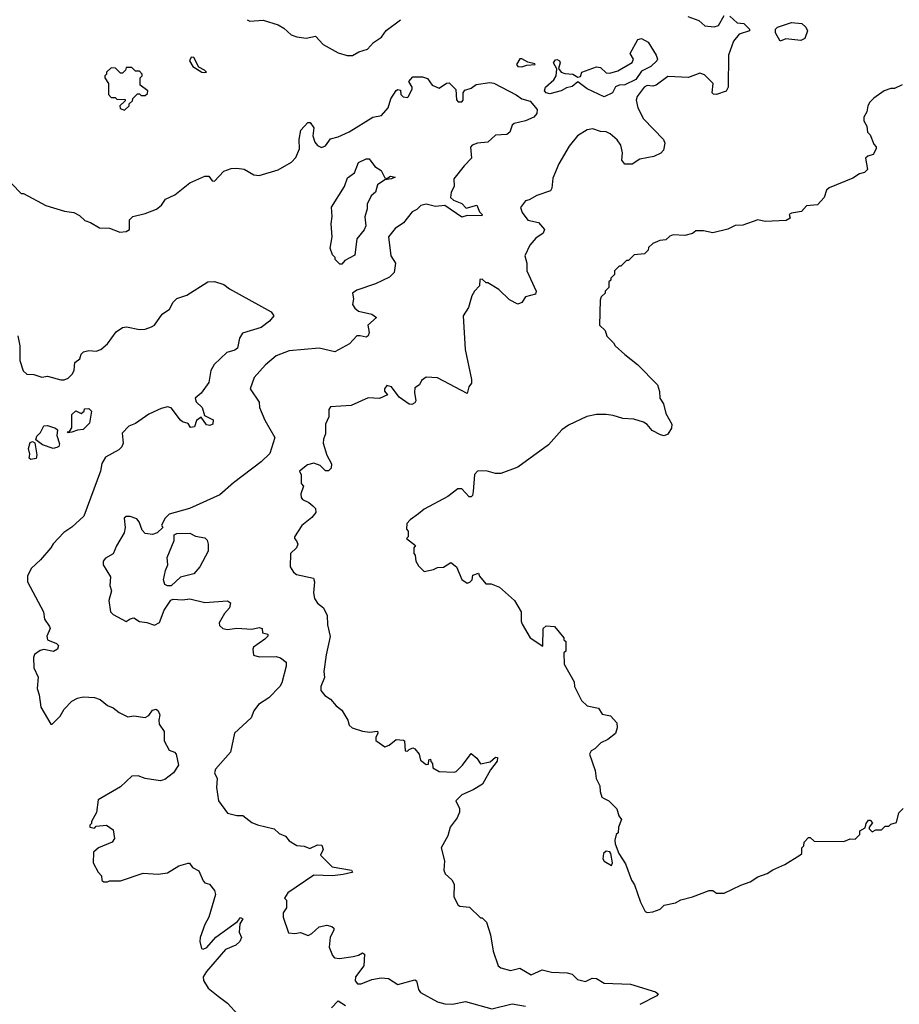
# Model space of a CAD drawing. Extents: x 1861455 to 2058065, y 200073 to 437907.
# Tile 113 of 256: x 1968216 to 1972910, y 275269 to 280525. Entities that reach past the tile are written whole.
import ezdxf

# ---------------------------------------------------------------- set-up
doc = ezdxf.new("R2010")
doc.units = 0

msp = doc.modelspace()

# ---------------------------------------------------------------- linework, layer by layer
at = {"layer": '0CON05XD'}
for points in [[(1969430, 280525), (1969445, 280517.5), (1969515, 280522.5), (1969595, 280496.7), (1969625, 280480), (1969664.2, 280444.2), (1969695, 280433.8), (1969745, 280426.7), (1969795, 280437.5), (1969835, 280392.5), (1969915, 280347.5), (1969963.6, 280333.6), (1969993, 280333), (1970026.4, 280353.6), (1970073, 280367), (1970105, 280402.5), (1970147.7, 280432.3), (1970172.3, 280467.7), (1970248.8, 280525)], [(1972005, 280543.8), (1972045, 280507.5), (1972080, 280505), (1972110, 280475), (1972110, 280465), (1972055, 280447.5), (1972025, 280410), (1971998.8, 280335), (1971996, 280165), (1971987.1, 280142.9), (1971935, 280125.6), (1971917.8, 280127.8), (1971911.9, 280135), (1971917.5, 280185), (1971870.7, 280230.7), (1971845, 280238.8), (1971785, 280216.7), (1971675, 280222.5), (1971613.3, 280175), (1971595, 280169.4), (1971565, 280172.9), (1971548, 280165), (1971511.2, 280115), (1971506.7, 280095), (1971514, 280055), (1971545.9, 279995.9), (1971651.2, 279885), (1971658.8, 279865), (1971651.7, 279828.3), (1971638.3, 279811.7), (1971600, 279795), (1971562, 279788), (1971525, 279780), (1971485, 279753.3), (1971445, 279753.8), (1971430, 279775), (1971433.3, 279815), (1971423.8, 279855), (1971405, 279883.3), (1971367.5, 279915), (1971345, 279926.7), (1971315, 279927.5), (1971275, 279942.5), (1971245, 279937.5), (1971192.5, 279905), (1971149.3, 279850.7), (1971092.5, 279755), (1971060.7, 279679.3), (1971056.7, 279625), (1971049.3, 279610.7), (1970975, 279586.7), (1970935, 279562.5), (1970915, 279557.5), (1970888.3, 279521.7), (1970897.5, 279495), (1970927.5, 279455), (1970985, 279442.5), (1971016.7, 279405), (1971008.8, 279385), (1970971.1, 279358.9), (1970937.9, 279322.1), (1970911.5, 279265), (1970922.9, 279225), (1970922.5, 279185), (1970971.5, 279075), (1970969.6, 279060.4), (1970915.6, 279045), (1970895, 279016.2), (1970875, 279006.7), (1970829.3, 279029.3), (1970772.5, 279085), (1970715, 279120), (1970705, 279120), (1970685, 279140), (1970671.7, 279138.3), (1970670, 279105), (1970642.5, 279075), (1970628.3, 279051.7), (1970611.7, 278988.3), (1970582.5, 278945), (1970593.9, 278763.9), (1970627.5, 278605), (1970627.5, 278585), (1970613.3, 278565), (1970605, 278530), (1970445, 278612.5), (1970385, 278617.5), (1970360.7, 278599.3), (1970350, 278575), (1970325, 278560), (1970322.5, 278535), (1970329.3, 278490.7), (1970325, 278480), (1970309.3, 278470.7), (1970295, 278473.3), (1970240.8, 278510.8), (1970200, 278565), (1970175, 278572.5), (1970162.5, 278555), (1970162.5, 278542.5), (1970178.3, 278521.7), (1970136.4, 278503.6), (1970075, 278506.7), (1969985, 278466.2), (1969875, 278458.8), (1969866.4, 278443.6), (1969866.7, 278405), (1969847.5, 278365), (1969848.8, 278315), (1969836.7, 278285), (1969836.2, 278265), (1969855, 278200), (1969880.5, 278155), (1969878.5, 278131.5), (1969865, 278117.5), (1969847.5, 278117.5), (1969820, 278145), (1969785, 278158), (1969751.7, 278148.3), (1969710, 278115)], [(1971782.1, 280542.1), (1971841.1, 280521.1), (1971871.7, 280491.7), (1971923, 280487), (1971945, 280494.2), (1971975, 280546.7)], [(1972275, 280410), (1972250, 280455), (1972250, 280475), (1972260, 280485), (1972335, 280510), (1972390, 280505), (1972410.8, 280485), (1972420, 280465), (1972406.2, 280425), (1972385, 280414.4), (1972305, 280422.5), (1972275, 280410)], [(1971335, 280113.8), (1971245, 280156.2), (1971195, 280192.5), (1971165, 280168.8), (1971135, 280161.4), (1971105, 280144.4), (1971045, 280128.6), (1971025, 280134), (1971017.5, 280145), (1971022.5, 280165), (1971066.4, 280203.6), (1971079.5, 280225), (1971082.1, 280262.1), (1971065.6, 280295), (1971075, 280311.4), (1971085, 280312.9), (1971097.1, 280305), (1971101.1, 280295), (1971091.2, 280265), (1971105.2, 280245.2), (1971125, 280237.9), (1971167.5, 280235), (1971195, 280217.5), (1971208.3, 280221.7), (1971216.7, 280245), (1971293.9, 280273.9), (1971315, 280270), (1971345, 280240.6), (1971365, 280239.5), (1971408.7, 280251.3), (1971484.3, 280295.7), (1971491.2, 280315), (1971474.4, 280345), (1971515, 280420), (1971535, 280423.8), (1971570, 280405), (1971613.3, 280335), (1971620, 280315), (1971616.2, 280305), (1971583.8, 280275), (1971535, 280250.8), (1971504.2, 280205), (1971445, 280177.8), (1971415, 280175.7), (1971395, 280166), (1971380, 280135), (1971335, 280113.8)], [(1969205, 280242.5), (1969212.5, 280245), (1969202.5, 280255), (1969171.4, 280271.4), (1969145, 280323.8), (1969131.2, 280325), (1969122.9, 280305), (1969140.8, 280275), (1969187.5, 280245), (1969205, 280242.5)], [(1970895, 280272.9), (1970922, 280282), (1970967.5, 280285), (1970965, 280290), (1970927.5, 280297.5), (1970895, 280316.2), (1970885, 280315.5), (1970867.5, 280285), (1970875, 280274.3), (1970895, 280272.9)], [(1968775, 280042.5), (1968800, 280065), (1968800, 280075), (1968818.3, 280091.7), (1968820, 280105), (1968845, 280130), (1968855, 280130), (1968865, 280120), (1968885, 280120), (1968898.3, 280131.7), (1968900, 280145), (1968860, 280175), (1968860, 280215), (1968870, 280225), (1968870, 280235), (1968855, 280250), (1968835, 280250), (1968815, 280270), (1968785, 280270), (1968780, 280255), (1968765, 280240), (1968755, 280240), (1968727, 280267), (1968705, 280267.5), (1968680, 280245), (1968680, 280235), (1968670, 280225), (1968670, 280215), (1968690, 280185), (1968690, 280125), (1968705, 280110), (1968725, 280110), (1968735, 280100), (1968778.3, 280098.3), (1968778.3, 280091.7), (1968750, 280065), (1968751.7, 280051.7), (1968775, 280042.5)], [(1968175, 279648.8), (1968225, 279597.5), (1968236.7, 279596.7), (1968355, 279532.5), (1968455, 279502.5), (1968505, 279496.2), (1968535, 279480), (1968563, 279453), (1968595, 279442.5), (1968643, 279413), (1968695, 279412.5), (1968750.5, 279390.5), (1968785, 279393.8), (1968802.5, 279405), (1968803, 279457), (1968820, 279475), (1968885, 279490), (1968946.1, 279513.9), (1968972.5, 279535), (1968995, 279567.5), (1969045, 279590), (1969125, 279653.3), (1969205, 279690), (1969225, 279690), (1969242.5, 279665), (1969255, 279663.8), (1969305, 279716.2), (1969345, 279730), (1969375, 279732.5), (1969415, 279727.5), (1969465, 279697.5), (1969495, 279692.5), (1969595.9, 279724.1), (1969666.1, 279763.9), (1969690.7, 279789.3), (1969709.2, 279835), (1969708.1, 279885), (1969716.7, 279935), (1969753, 279977), (1969766.4, 279976.4), (1969785, 279947.5), (1969781.4, 279905), (1969791.3, 279871.3), (1969805, 279852.9), (1969827.1, 279842.9), (1969848.9, 279851.1), (1969875, 279888.8), (1969915, 279898.8), (1969975, 279926.2), (1970100, 280005), (1970146.4, 280013.6), (1970182.5, 280055), (1970197.3, 280102.7), (1970225, 280146.7), (1970235, 280152.5), (1970248.3, 280148.3), (1970250, 280125), (1970262.8, 280112.8), (1970285, 280108.8), (1970291.2, 280115), (1970310, 280155), (1970310, 280165), (1970292.5, 280195), (1970315, 280220), (1970365, 280220), (1970391.7, 280211.7), (1970417.5, 280175), (1970455, 280160), (1970493.3, 280186.7), (1970508.1, 280188.1), (1970542.9, 280152.9), (1970547.9, 280097.9), (1970556.9, 280086.9), (1970575, 280085.8), (1970582.9, 280095), (1970583.5, 280135), (1970591.7, 280148.3), (1970625, 280158.8), (1970651.9, 280178.1), (1970725, 280189.1), (1970745.8, 280185.8), (1970865, 280124.4), (1970895, 280102.5), (1970940.5, 280090.5), (1970978, 280045), (1970975.7, 280025), (1970960, 280005), (1970915, 279984.3), (1970855, 279971.2), (1970845, 279962.5), (1970831.2, 279925), (1970815, 279912), (1970755, 279908.9), (1970715, 279870.6), (1970660, 279865), (1970631.2, 279855), (1970622.5, 279845), (1970626.7, 279785), (1970588.8, 279745), (1970533.3, 279675), (1970534, 279635), (1970518.9, 279605), (1970515.8, 279575), (1970531.1, 279561.1), (1970575, 279544.4), (1970598.8, 279518.8), (1970655, 279534.3), (1970669.5, 279499.5), (1970683.3, 279485), (1970681.7, 279478.3), (1970605, 279480.4), (1970575, 279470.4), (1970485, 279533.1), (1970435, 279527.5), (1970385, 279540), (1970356.4, 279533.6), (1970335, 279512.5), (1970310.7, 279499.3), (1970265, 279440), (1970220.3, 279409.7), (1970184.2, 279365), (1970196.2, 279265), (1970221.2, 279225), (1970213.8, 279175), (1970189.1, 279150.9), (1970115, 279115.8), (1970015, 279082), (1969992.2, 279065), (1969998.1, 279035), (1969992.5, 279005), (1970005, 278985.6), (1970025, 278969.2), (1970095, 278952.5), (1970120, 278935), (1970073.3, 278895), (1970081.2, 278855), (1970075, 278837.5), (1970065, 278830), (1970033.3, 278836.7), (1970015, 278836.7), (1969976.7, 278795), (1969897.3, 278752.7), (1969815, 278771.5), (1969655, 278757.5), (1969585, 278730), (1969527.3, 278682.7), (1969467.5, 278615), (1969446.7, 278555), (1969493.6, 278483.6), (1969496.7, 278455), (1969525, 278387.5), (1969578, 278295), (1969550.9, 278209.1), (1969505, 278164.2), (1969357, 278053), (1969285, 277988.8), (1969122.5, 277915), (1969013.9, 277886.1), (1968992.5, 277865), (1968973, 277827), (1968980, 277815), (1968950, 277785), (1968925, 277777.5), (1968885, 277782.5), (1968869.3, 277799.3), (1968853.9, 277843.9), (1968840.5, 277860.5), (1968805, 277873.8), (1968785, 277873.8), (1968773.8, 277865), (1968779.2, 277815), (1968774.2, 277785), (1968732.8, 277717.2), (1968715.8, 277674.2), (1968675, 277650), (1968662.5, 277635), (1968662.5, 277615), (1968701.7, 277551.7), (1968697.5, 277505), (1968707, 277477), (1968692.5, 277425), (1968700, 277365), (1968715, 277350), (1968785, 277312.5), (1968805, 277327.5), (1968825, 277332.5), (1968855, 277312.5), (1968895, 277307.5), (1968935, 277292.5), (1968963, 277307), (1968986.4, 277373.6), (1969023.6, 277426.4), (1969035, 277432.5), (1969085, 277428.8), (1969125, 277433.3), (1969205, 277413.3), (1969325, 277422.5), (1969341.7, 277411.7), (1969336.7, 277385), (1969310, 277355), (1969280, 277305), (1969281.7, 277291.7), (1969300, 277275), (1969325, 277270), (1969375, 277277.5), (1969455, 277272), (1969495, 277280), (1969510, 277275), (1969511.7, 277251.7), (1969540, 277245), (1969540, 277235), (1969525, 277217.5), (1969464.2, 277175.8), (1969460, 277165), (1969463.6, 277133.6), (1969495, 277123.8), (1969585, 277126.2), (1969608.8, 277118.8), (1969637.5, 277095), (1969638.8, 277075), (1969615.7, 276985), (1969604.3, 276965.7), (1969546.2, 276905), (1969490.3, 276869.7), (1969466.2, 276835), (1969451.2, 276798.8), (1969362.7, 276717.3), (1969342, 276615), (1969262, 276525), (1969256.2, 276505), (1969270, 276475), (1969266.4, 276426.4), (1969277.5, 276355), (1969325, 276290), (1969375, 276276.7), (1969407, 276277), (1969455, 276240), (1969485, 276226.7), (1969575, 276206.7), (1969601.7, 276181.7), (1969635, 276167.5), (1969655, 276142.5), (1969695, 276116.7), (1969735, 276112.5), (1969765, 276100), (1969805, 276120), (1969829.2, 276119.2), (1969835.8, 276095), (1969821.2, 276065), (1969883.7, 276003.7), (1969986.7, 275985), (1969992.5, 275975), (1969988, 275972), (1969941.7, 275961.7)], [(1972925, 280177.5), (1972885, 280157.5), (1972865, 280157.5), (1972830, 280145), (1972773.6, 280106.4), (1972752.5, 280085), (1972742.5, 280065), (1972737, 280033), (1972720, 280005), (1972720, 279985), (1972737, 279957), (1972740, 279925), (1972755, 279910), (1972775, 279860), (1972787, 279847), (1972787.5, 279835), (1972770, 279805), (1972743, 279797), (1972730, 279785), (1972740, 279725), (1972725, 279710), (1972698.3, 279701.7), (1972661.7, 279678.3), (1972535, 279627.5), (1972522.5, 279615), (1972510, 279575), (1972473.6, 279536.4), (1972415, 279532), (1972388.5, 279501.5), (1972335, 279492.5), (1972322.5, 279485), (1972327.5, 279465), (1972306.4, 279453.6), (1972195, 279447.5), (1972155, 279456.7), (1972075, 279427.5), (1972033.6, 279426.4), (1971995, 279407.5), (1971915, 279387.5), (1971865, 279397.5), (1971825, 279397.5), (1971807, 279383), (1971765, 279372.5), (1971703, 279377), (1971685, 279370), (1971665, 279350), (1971633, 279347), (1971595, 279330), (1971571.7, 279308.3), (1971570, 279295), (1971550, 279275), (1971495, 279270), (1971465, 279240), (1971455, 279240), (1971425, 279210), (1971415, 279210), (1971390, 279185), (1971390, 279165), (1971370, 279145), (1971370, 279135), (1971360, 279125), (1971360, 279095), (1971340, 279075), (1971340, 279065), (1971320, 279045), (1971313, 279027), (1971310, 278895), (1971340, 278865), (1971350, 278835), (1971385, 278800), (1971393.6, 278783.6), (1971445, 278737.5), (1971512.5, 278685), (1971620, 278575), (1971630.7, 278540.7), (1971631.4, 278505), (1971651.2, 278475), (1971665, 278422.5), (1971695.8, 278365), (1971694, 278345), (1971675, 278312.5), (1971655, 278304), (1971635, 278309.2), (1971591.5, 278331.5), (1971565, 278363.3), (1971545, 278376), (1971493, 278393), (1971435, 278396.7), (1971383, 278413), (1971345, 278417.5), (1971295, 278417.5), (1971243, 278407), (1971145, 278360), (1971110, 278335), (1971037.5, 278255), (1970875, 278136.7), (1970783, 278103), (1970755, 278102.5), (1970705, 278117.5), (1970660, 278115), (1970643, 278097), (1970637, 278007), (1970632.5, 277985), (1970625, 277977.5), (1970615, 277977.5), (1970575, 278020), (1970555, 278020), (1970500.7, 277979.3), (1970375, 277912.5), (1970345, 277887.5)], [(1969935, 279220), (1969925, 279220), (1969900, 279245), (1969900, 279255), (1969885, 279270), (1969873.8, 279305), (1969883.3, 279365), (1969877.5, 279435), (1969883.3, 279475), (1969880, 279525), (1969950, 279635), (1969965, 279680), (1970003.3, 279706.7), (1970025, 279762.5), (1970065, 279782.5), (1970081.7, 279781.7), (1970111.7, 279741.7), (1970145, 279720), (1970165, 279680), (1970175, 279677.5), (1970195, 279690), (1970220, 279685), (1970200, 279675), (1970165, 279670), (1970125.8, 279644.2), (1970115.7, 279605), (1970092.5, 279585), (1970070, 279540), (1970070, 279515), (1970057.3, 279472.7), (1970063.8, 279425), (1970055, 279403.3), (1970016, 279355), (1970005, 279267.5), (1969950.8, 279239.2), (1969935, 279220)], [(1968207, 278837), (1968216.4, 278783.6), (1968217.5, 278705), (1968235, 278650), (1968255, 278632.5), (1968291.7, 278631.7), (1968335, 278617.5), (1968365, 278622.5), (1968435, 278602.5), (1968453, 278603), (1968475, 278612), (1968497.5, 278635), (1968507.1, 278655), (1968511.2, 278695), (1968536.7, 278715), (1968545, 278740), (1968557.5, 278752.5), (1968585, 278758.8), (1968625, 278756.2), (1968650, 278765), (1968684, 278795), (1968731.2, 278858.8), (1968765, 278881.4), (1968785.9, 278885.9), (1968855, 278870.8), (1968885, 278872.9), (1968920, 278885), (1968935.8, 278895), (1968977.3, 278952.7), (1969015, 278980), (1969035, 279017.5), (1969054.2, 279035.8), (1969107.5, 279055), (1969220, 279125), (1969255, 279128), (1969305, 279111.2), (1969335, 279088.8), (1969557.5, 278965), (1969572.5, 278945), (1969550, 278915), (1969505, 278881.5), (1969405, 278852), (1969388.6, 278825), (1969378.3, 278771.7), (1969365, 278761.4), (1969322.4, 278747.6), (1969253.8, 278685), (1969237.1, 278652.9), (1969225, 278587.5), (1969185, 278531.2), (1969153.3, 278505), (1969157.5, 278485), (1969190, 278455), (1969203, 278413), (1969248.3, 278388.3), (1969247.5, 278365), (1969231.7, 278358.3), (1969212.5, 278362.5), (1969185, 278402.5), (1969160, 278385), (1969148.3, 278351.7), (1969128.3, 278348.3), (1969115, 278370), (1969085, 278377.5), (1969075, 278387.5), (1969025, 278453.8), (1969005, 278458.8), (1968970.5, 278449.5), (1968905, 278418.8), (1968835, 278368.8), (1968798, 278355), (1968763, 278317), (1968769.2, 278265), (1968762, 278245), (1968745, 278228), (1968675, 278190), (1968654.1, 278155.9), (1968647.5, 278115), (1968558.8, 277875), (1968495, 277816.7), (1968452.3, 277787.7), (1968395, 277727.5), (1968382.5, 277705), (1968327.7, 277642.3), (1968277.5, 277595), (1968257.5, 277555), (1968257.5, 277525), (1968342.5, 277365), (1968348.8, 277325), (1968376.2, 277285), (1968378.8, 277275), (1968361.8, 277235), (1968364.3, 277215), (1968413.3, 277195), (1968423.3, 277185), (1968417.5, 277165), (1968397, 277153), (1968345, 277162.5), (1968325, 277158), (1968295, 277136.2), (1968290.3, 277119.7), (1968291.4, 277065), (1968314, 277015), (1968309.2, 276955), (1968320.9, 276920.9), (1968329.5, 276855), (1968382.5, 276765), (1968390, 276765), (1968433, 276807), (1968453.3, 276845), (1968495, 276887.5), (1968525, 276903.3), (1968555, 276910), (1968615, 276907.5), (1968645, 276896.7), (1968685, 276863.3), (1968715, 276852.5), (1968746.4, 276826.4), (1968793.9, 276803.9), (1968825, 276808.8), (1968885, 276800), (1968905, 276810), (1968925, 276838.8), (1968945, 276844), (1968956, 276836), (1968964, 276815), (1968958, 276785), (1968961.2, 276765), (1968987.5, 276725), (1968987.5, 276675), (1969013.3, 276625), (1969042.5, 276615), (1969051.2, 276605), (1969063.3, 276545), (1969036.7, 276505), (1968990.9, 276469.1), (1968965, 276462.9), (1968885, 276474.2), (1968848.3, 276488.3), (1968815, 276486.7), (1968755, 276430), (1968635, 276360), (1968627, 276293), (1968600, 276245), (1968600, 276235), (1968590, 276225), (1968590, 276215), (1968615, 276210), (1968625, 276220), (1968680, 276225), (1968715, 276200), (1968722.5, 276155), (1968710, 276135), (1968636.4, 276103.6), (1968609.3, 276080.7), (1968608.6, 276025), (1968634.4, 275974.4), (1968652.5, 275955), (1968655, 275930), (1968665, 275922.5), (1968685, 275922.5), (1968695, 275927.5), (1968755, 275928.8), (1968875, 275970), (1968955, 275963.8), (1969005, 275971.2), (1969065, 276009.2), (1969115, 276023.3), (1969122.5, 276022.5), (1969139.3, 275999.3), (1969171.7, 275981.7), (1969195, 275927.5), (1969205, 275917.5), (1969230, 275910), (1969255.9, 275875.9), (1969261.2, 275855), (1969225.8, 275734.2), (1969204, 275695), (1969180, 275625), (1969177.5, 275605), (1969187, 275567), (1969195, 275563.8), (1969215, 275572.5), (1969262.4, 275627.6), (1969378.8, 275711.2), (1969395, 275732.5), (1969406.2, 275726.2), (1969391.2, 275698.8), (1969386.9, 275655), (1969400, 275625), (1969391.4, 275605), (1969370, 275585), (1969315, 275562.5), (1969214, 275445), (1969196.2, 275415), (1969196.7, 275396.7), (1969222.5, 275355), (1969275, 275313.3), (1969325.7, 275275.7), (1969380, 275215)], [(1968475, 278320), (1968470, 278325), (1968482.5, 278327.5), (1968494.2, 278345.8), (1968495, 278416.7), (1968515, 278437.5), (1968545, 278422.5), (1968560, 278435), (1968561.7, 278448.3), (1968585, 278450), (1968600, 278435), (1968588.3, 278371.7), (1968555, 278336.7), (1968525, 278333.8), (1968495, 278322.5), (1968475, 278320)], [(1968395, 278236.2), (1968337.5, 278255), (1968302, 278282), (1968307.9, 278302.1), (1968327.8, 278322.2), (1968345, 278357.5), (1968365, 278359.4), (1968407.5, 278345), (1968417.5, 278335), (1968413.8, 278305), (1968429.4, 278260.6), (1968425, 278246.7), (1968415, 278240.8), (1968395, 278236.2)], [(1968275, 278176.7), (1968266.7, 278185), (1968270, 278205), (1968263.4, 278236.6), (1968272.5, 278267.5), (1968285, 278273.3), (1968296.7, 278266.7), (1968308.6, 278201.4), (1968305, 278182.5), (1968275, 278176.7)], [(1969710, 278115), (1969717.5, 278095), (1969718.3, 278048.3), (1969730, 278035), (1969716, 277994), (1969718.1, 277975), (1969725, 277962.9), (1969758.6, 277948.6), (1969780.6, 277930.6), (1969794.2, 277915), (1969797.1, 277895), (1969775, 277867.1), (1969722.5, 277825), (1969682.5, 277765), (1969682.5, 277755), (1969693.8, 277743.8), (1969700, 277725), (1969693.3, 277705), (1969661.2, 277675), (1969660, 277605), (1969677.5, 277575), (1969694.1, 277564.1), (1969784, 277544), (1969790, 277525), (1969784.2, 277465), (1969790, 277435), (1969805, 277410), (1969837.5, 277385), (1969857.5, 277345), (1969858.6, 277295), (1969873.3, 277233.3), (1969851.2, 277135), (1969840, 277045), (1969843, 277013), (1969824, 276965), (1969822.5, 276945), (1969845, 276917.5), (1969875, 276897.5), (1969905, 276862.5), (1969935, 276840), (1969966.7, 276786.7), (1969975, 276760), (1969990, 276745), (1970045, 276727.5), (1970085, 276722.5), (1970125, 276726.7), (1970127.5, 276715), (1970117.5, 276695), (1970117.5, 276677.5), (1970163.9, 276643.9), (1970188.3, 276651.7), (1970225, 276683.3), (1970265, 276680), (1970270, 276675), (1970273, 276623), (1970285, 276620), (1970295, 276630), (1970315, 276637.5), (1970325, 276632.5), (1970347.5, 276605), (1970355, 276572.5), (1970385, 276550), (1970398.3, 276551.7), (1970400, 276575), (1970408.3, 276578.3), (1970410, 276565), (1970420, 276555), (1970421.7, 276531.7), (1970455, 276512.5), (1970535, 276507.5), (1970545, 276512.5), (1970580, 276545), (1970625, 276607.5), (1970655, 276582.5), (1970675, 276552.5), (1970726, 276564), (1970755, 276587.5), (1970766.7, 276586.7), (1970765, 276567.5), (1970728.9, 276521.1), (1970685.8, 276444.2), (1970636.4, 276413.6), (1970575, 276387.5), (1970543.8, 276355), (1970562.5, 276315), (1970562.5, 276295), (1970550, 276265), (1970513.3, 276215), (1970501.7, 276168.3), (1970466.2, 276105), (1970483.8, 276035), (1970480, 275985), (1970486.4, 275966.4), (1970523, 275933), (1970535, 275910), (1970532.5, 275845), (1970555, 275800), (1970565, 275792.5), (1970617, 275787), (1970675, 275730), (1970685, 275730), (1970707, 275707), (1970729.3, 275639.3), (1970743, 275553), (1970770, 275475), (1970783, 275463), (1970835, 275450), (1970885, 275462.5), (1970945, 275426.2), (1971005, 275453.8), (1971055, 275440.8), (1971137.7, 275437.7), (1971165, 275430), (1971192.3, 275402.3), (1971235, 275391.2), (1971271.7, 275408.3), (1971295, 275407.5), (1971335, 275382.5), (1971475, 275375.8), (1971610, 275335), (1971622.5, 275325), (1971615.5, 275314.5), (1971525, 275268.8)], [(1970345, 277887.5), (1970300, 277855), (1970282.5, 277835), (1970280, 277805), (1970290, 277795), (1970290, 277765), (1970280, 277755), (1970328.3, 277718.3), (1970320, 277705), (1970320, 277675), (1970327, 277667), (1970330, 277635), (1970345, 277610), (1970375, 277580), (1970425, 277590), (1970445, 277600), (1970477, 277603), (1970517, 277627), (1970547.5, 277605), (1970575, 277537.5), (1970605, 277517.5), (1970618.3, 277521.7), (1970630, 277535), (1970635, 277560), (1970665, 277570), (1970670, 277555), (1970703.9, 277513.9), (1970733, 277513), (1970776.1, 277496.1), (1970857.5, 277425), (1970892.5, 277365), (1970892.5, 277315), (1970898.3, 277298.3), (1970940, 277225), (1971008.3, 277181.7), (1971010, 277275), (1971025, 277290), (1971070, 277285), (1971120, 277225), (1971120, 277215), (1971130, 277205), (1971130, 277155), (1971120, 277145), (1971122.5, 277085), (1971175, 276990), (1971177.5, 276965), (1971215, 276890), (1971245, 276862.5), (1971305, 276850), (1971325, 276817.5), (1971369.7, 276809.7), (1971402, 276772), (1971403.8, 276745), (1971395.6, 276714.4), (1971355, 276682.5), (1971317.5, 276665), (1971285, 276632.5), (1971265, 276622.5), (1971257.5, 276605), (1971286.4, 276516.4), (1971292.5, 276475), (1971312.5, 276435), (1971313.3, 276405), (1971322.5, 276375), (1971335, 276367.5), (1971360, 276355), (1971403, 276313), (1971413.3, 276275), (1971427.5, 276255), (1971412.5, 276215), (1971410, 276185), (1971400, 276175), (1971392.5, 276145), (1971393.3, 276125), (1971414.1, 276074.1), (1971449.5, 276019.5), (1971481.2, 275931.2), (1971497.1, 275907.1), (1971529.2, 275815), (1971554.3, 275764.3), (1971565, 275760), (1971595, 275763.3)], [(1969025, 277502.5), (1969005, 277502.5), (1968990.7, 277510.7), (1968983.3, 277535), (1968993.8, 277585), (1969006.7, 277615), (1969003.8, 277655), (1969040, 277745), (1969040, 277775), (1969055, 277782.5), (1969123.6, 277783.6), (1969155, 277767.5), (1969205, 277760), (1969217, 277747), (1969222.5, 277725), (1969221.7, 277688.3), (1969177.5, 277605), (1969145, 277567.5), (1969075, 277550), (1969025, 277502.5)], [(1971595, 275763.3), (1971633.6, 275776.4), (1971655, 275797.5), (1971715, 275810), (1971745, 275827.5), (1971807, 275843), (1971895, 275877.5), (1971915, 275876.7), (1971935, 275862.5), (1971975, 275862.5), (1972064.1, 275905.9), (1972115, 275922.5), (1972155, 275950), (1972205, 275966.7), (1972235, 275986.7), (1972300, 276015), (1972380, 276065), (1972390, 276075), (1972390, 276105), (1972400, 276115), (1972402.5, 276135), (1972425, 276160), (1972435, 276160), (1972455, 276140), (1972615, 276137.5), (1972648.3, 276151.7), (1972675, 276150), (1972700, 276175), (1972700, 276195), (1972728.3, 276211.7), (1972732.5, 276235), (1972745, 276252.5), (1972755, 276252.5), (1972767, 276237), (1972750, 276215), (1972750, 276205), (1972765, 276190), (1972785, 276200), (1972815, 276200), (1972835, 276220), (1972855, 276220), (1972865, 276230), (1972895, 276240), (1972908.3, 276291.7), (1972930, 276315)], [(1971375, 276010), (1971380, 276025), (1971370, 276075), (1971365, 276082.5), (1971345, 276087.5), (1971332.5, 276075), (1971327.5, 276045), (1971335, 276032.5), (1971375, 276010)], [(1969941.7, 275961.7), (1969885, 275954.4), (1969785, 275958), (1969647.5, 275865), (1969630, 275835), (1969640, 275825), (1969640, 275785), (1969623, 275757), (1969622.5, 275735), (1969650.7, 275650.7), (1969685, 275646.7), (1969715, 275652.5), (1969755, 275636.7), (1969775, 275646.7), (1969815, 275683.3), (1969855, 275691.2), (1969882.5, 275685), (1969892.5, 275675), (1969892.5, 275665), (1969873, 275627), (1969867.5, 275575), (1969885, 275530), (1969897, 275517), (1969923.6, 275513.6), (1969995.8, 275524.2), (1970025, 275531.2), (1970045, 275543.3), (1970056, 275536), (1970053.3, 275475), (1970008.8, 275415), (1970006.7, 275395), (1970018.3, 275378.3), (1970038.3, 275378.3), (1970095, 275401.2), (1970145, 275410), (1970185, 275406.2), (1970235, 275374.2), (1970325, 275400), (1970333.8, 275393.8), (1970345, 275347.5), (1970355, 275332), (1970445, 275282.5), (1970485, 275270.9), (1970525, 275270), (1970595, 275284.3), (1970735, 275245.8), (1970845, 275271.9), (1970915, 275258.9)], [(1969879.7, 275250.3), (1969915, 275287.5), (1969955, 275262.2)]]:
    msp.add_lwpolyline(points, dxfattribs=at)

doc.saveas('drawing.dxf')
